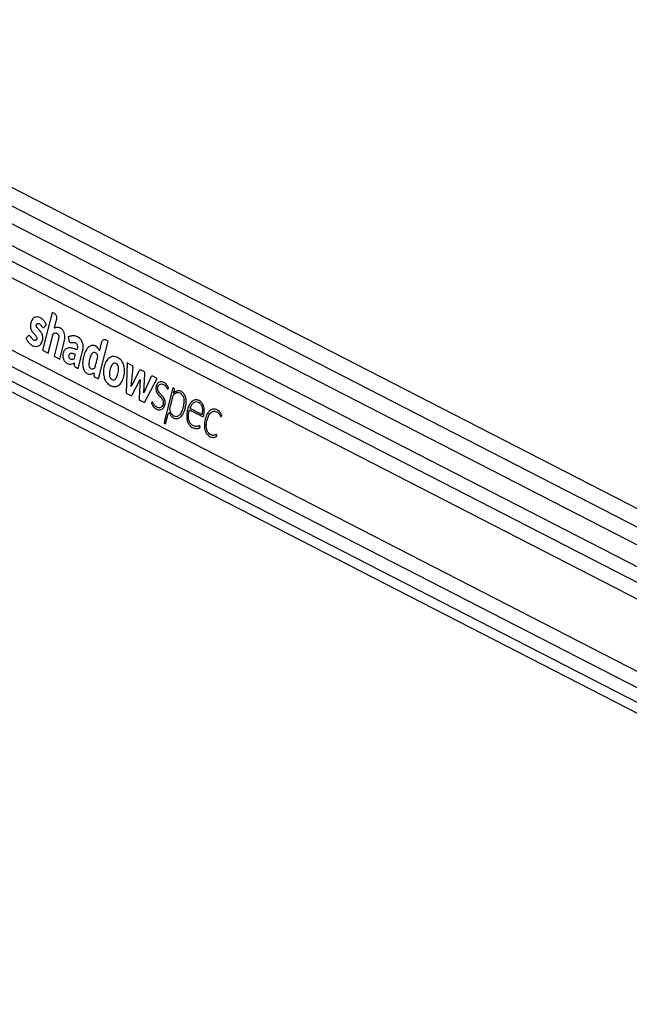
# Model space of a CAD drawing. Header units: millimetres. Extents: x 20 to 19939, y 40 to 15016.
# Tile 39 of 106: x 7193 to 7630, y 6810 to 7517. Entities that reach past the tile are written whole.
import ezdxf

# ---------------------------------------------------------------- set-up
doc = ezdxf.new("R2010")
doc.units = ezdxf.units.MM
doc.header["$LTSCALE"] = 2

msp = doc.modelspace()

# ---------------------------------------------------------------- linework, layer by layer
at = {"color": 7, "linetype": 'Continuous', "lineweight": 25}
for p, q in [((8153.66, 6899.6), (6952.67, 7516.8)), ((8129.24, 6886.04), (6938.61, 7497.91)), ((6923.57, 7385.15), (7968.68, 6848.06)), ((7183.64, 7333.33), (7915.04, 6957.46)), ((7216.17, 7306.67), (7209.21, 7279.57)), ((7217.93, 7305.77), (7216.17, 7306.67)), ((7217.89, 7295.22), (7219.43, 7301.22)), ((7213.32, 7277.45), (7216.9, 7291.35)), ((7227.82, 7288.99), (7228.1, 7286.79)), ((7176.98, 7284.81), (7903.1, 6911.64)), ((7220.76, 7287.65), (7217.57, 7275.27)), ((7221.69, 7273.15), (7224.87, 7285.53)), ((7249.51, 7258.85), (7256.48, 7285.96)), ((7251.5, 7284.75), (7250.08, 7279.23)), ((7256.48, 7285.96), (7254.71, 7286.87)), ((7209.21, 7279.57), (7213.32, 7277.45)), ((7217.57, 7275.27), (7221.69, 7273.15)), ((7234.94, 7266.34), (7238.07, 7278.52)), ((7270.1, 7270.33), (7269.37, 7248.65)), ((7273.39, 7268.64), (7270.1, 7270.33)), ((7272.98, 7253.51), (7274.27, 7267.04)), ((7246.26, 7263.31), (7246.2, 7261.66)), ((7246.96, 7260.17), (7249.51, 7258.85)), ((7278.65, 7264.65), (7272.98, 7253.51)), ((7281.99, 7264.24), (7280.03, 7265.25)), ((7281.94, 7248.86), (7282.77, 7262.51)), ((7287.13, 7260.18), (7281.94, 7248.86)), ((7291.6, 7259.27), (7288.53, 7260.85)), ((7273.69, 7247.54), (7279.31, 7258.58)), ((7279.31, 7258.58), (7278.58, 7245.02)), ((7282.42, 7241.94), (7291.6, 7259.27)), ((7269.37, 7248.65), (7272.56, 7247.01)), ((7302.91, 7252.59), (7296.56, 7227.86)), ((7302.8, 7246.74), (7300.41, 7237.42)), ((7303.51, 7252.29), (7302.91, 7252.59)), ((7303.27, 7248.58), (7303.28, 7248.6)), ((7303.28, 7248.6), (7303.92, 7251.07)), ((7279.07, 7243.66), (7282.42, 7241.94)), ((7297.64, 7226.64), (7299.5, 7233.9)), ((7315.1, 7237.87), (7323.86, 7233.37)), ((7296.83, 7227.05), (7297.64, 7226.64))]:
    msp.add_line(p, q, dxfattribs=at)
at = {"color": 8, "linetype": 'Continuous', "lineweight": 25}
for p, q in [((6940.81, 7509.7), (8141.32, 6892.75)), ((6943.37, 7479.93), (8114.71, 6877.97)), ((6943.84, 7468.58), (7930.77, 6961.39)), ((6935.06, 7397.4), (7913.5, 6894.57)), ((6929.17, 7389.83), (8023.64, 6827.38))]:
    msp.add_line(p, q, dxfattribs=at)
at = {"color": 7, "linetype": 'Continuous', "lineweight": 25, "flags": 128}
msp.add_lwpolyline([(7299.5, 7233.9), (7299.58, 7234.1), (7299.69, 7234.27), (7299.83, 7234.38), (7299.98, 7234.44), (7300.14, 7234.44), (7300.29, 7234.37), (7300.42, 7234.25), (7300.53, 7234.08)], dxfattribs=at)
at = {"color": 7, "linetype": 'Continuous', "lineweight": 25}
for centre, radius, start, end in [((7260.23, 7269.84), 5.16, 100.32819, 105.02198), ((7279.62, 7264.3), 1.03, 66.62374, 160.49723), ((7280.99, 7262.74), 1.8, 352.59082, 55.98866), ((7288.13, 7259.89), 1.05, 67.26416, 163.50224), ((7264.09, 7262.98), 11.03, 198.5437, 202.31578), ((7304.23, 7246.41), 1.46, 133.48269, 167.05549), ((7302.89, 7251.41), 1.08, 342.05266, 54.49091), ((7306.58, 7245.34), 5.1, 53.8177, 61.46753), ((7297.25, 7227.64), 0.721, 162.05266, 234.49091)]:
    msp.add_arc(centre, radius, start, end, dxfattribs=at)
for points, knots in [([(9018.44, 7348.09), (9004.86, 7340.55), (8922.62, 7294.89), (8771.2, 7211.37), (8495.11, 7059.68), (8011.15, 6794.72), (7478.52, 6503.77), (7084.19, 6288.51), (6966.76, 6224.41)], [0, 0, 0, 0, 0.0199849, 0.1210519, 0.2221195, 0.4242559, 0.8285467, 1, 1, 1, 1]), ([(7210.56, 7296.1), (7210.65, 7296.19), (7210.83, 7296.38), (7211.14, 7296.72), (7211.43, 7297.03), (7211.66, 7297.27), (7211.8, 7297.43), (7211.91, 7297.53), (7211.98, 7297.6), (7212.02, 7297.65), (7212.01, 7297.71), (7212, 7297.78), (7211.96, 7297.91), (7211.89, 7298.09), (7211.81, 7298.25), (7211.77, 7298.35), (7211.75, 7298.38), (7211.74, 7298.39), (7211.74, 7298.4), (7211.74, 7298.4), (7211.74, 7298.4), (7211.74, 7298.4), (7211.74, 7298.4), (7211.58, 7298.77), (7211.22, 7299.48), (7210.58, 7300.41), (7209.86, 7301.23), (7208.33, 7302.57), (7206.27, 7303.51), (7203.88, 7303.3), (7202.36, 7302.3), (7201.34, 7300.76), (7200.75, 7299.08), (7200.54, 7297.25), (7200.74, 7295.19), (7201.43, 7293.51), (7202.33, 7292.34), (7203.13, 7291.44), (7203.94, 7290.58), (7204.68, 7289.69), (7205.14, 7288.92), (7205.26, 7288.21), (7205.21, 7287.71), (7205.05, 7287.27), (7204.81, 7286.93), (7204.52, 7286.69), (7204.13, 7286.55), (7203.48, 7286.58), (7202.64, 7286.97), (7201.74, 7287.86), (7201.1, 7288.86), (7200.53, 7289.78), (7200.08, 7289.95), (7199.86, 7290.03)], [0, 0, 0, 0, 0.009933, 0.021428, 0.036586, 0.043256, 0.048496, 0.053293, 0.055328, 0.056685, 0.057709, 0.059012, 0.061578, 0.067091, 0.072433, 0.074295, 0.074963, 0.075223, 0.075331, 0.075377, 0.075396, 0.075405, 0.075409, 0.075412, 0.103996, 0.132573, 0.161198, 0.189781, 0.300288, 0.355354, 0.410313, 0.451904, 0.492398, 0.532427, 0.572388, 0.627017, 0.65651, 0.68584, 0.722817, 0.751197, 0.776739, 0.787339, 0.798404, 0.80906, 0.819367, 0.829737, 0.840332, 0.856561, 0.889067, 0.921966, 0.957477, 0.97857, 1, 1, 1, 1]), ([(7219.43, 7301.22), (7219.51, 7301.74), (7219.67, 7302.76), (7219.32, 7304.17), (7218.72, 7305.23), (7218.19, 7305.59), (7217.93, 7305.77)], [0, 0, 0, 0, 0.283705, 0.557917, 0.775026, 1, 1, 1, 1]), ([(7199.86, 7290.03), (7199.6, 7289.97), (7199.1, 7289.86), (7198.55, 7289.14), (7198.08, 7288.66), (7197.72, 7288.34), (7197.56, 7288.14), (7197.51, 7287.99), (7197.5, 7287.92), (7197.52, 7287.81), (7197.71, 7287.46), (7198.01, 7286.77), (7198.65, 7285.81), (7199.45, 7284.84), (7200.48, 7283.87), (7201.66, 7283.05), (7203, 7282.43), (7204.39, 7282.15), (7205.75, 7282.28), (7206.99, 7282.84), (7208.02, 7283.86), (7208.84, 7285.2), (7209.35, 7286.66), (7209.57, 7288.08), (7209.54, 7289.38), (7209.29, 7290.42), (7208.73, 7291.82), (7207.86, 7293.05), (7206.79, 7294.24), (7205.99, 7295.04), (7205.33, 7295.82), (7204.91, 7296.62), (7204.82, 7297.42), (7204.98, 7298.03), (7205.27, 7298.51), (7205.77, 7298.8), (7206.43, 7298.75), (7207.27, 7298.37), (7208.25, 7297.47), (7208.91, 7296.35), (7209.57, 7295.86), (7209.9, 7295.75), (7210.26, 7295.81), (7210.46, 7296), (7210.56, 7296.1)], [0, 0, 0, 0, 0.0226935, 0.0437687, 0.0651254, 0.0741052, 0.0817038, 0.0833114, 0.0846079, 0.0858086, 0.0903707, 0.111465, 0.1376482, 0.1725378, 0.205482, 0.2470289, 0.2889527, 0.3304574, 0.3713797, 0.4085198, 0.4449783, 0.4820391, 0.5188242, 0.5459772, 0.5729923, 0.599285, 0.6141098, 0.6736334, 0.7069358, 0.735471, 0.7605499, 0.7834668, 0.7961254, 0.8098728, 0.822722, 0.8348476, 0.8566123, 0.8796709, 0.9131375, 0.9588327, 0.9692417, 0.9789822, 0.9887727, 1, 1, 1, 1]), ([(7224.87, 7285.53), (7225.03, 7286.25), (7225.34, 7287.68), (7225.37, 7289.96), (7224.92, 7292.16), (7223.93, 7293.98), (7222.56, 7295.19), (7221.02, 7295.83), (7219.41, 7295.95), (7218.4, 7295.47), (7217.89, 7295.22)], [0, 0, 0, 0, 0.124448, 0.250146, 0.374778, 0.499816, 0.624786, 0.750232, 0.874855, 1, 1, 1, 1]), ([(7216.9, 7291.35), (7217.29, 7291.55), (7218.03, 7291.9), (7219.08, 7291.89), (7219.92, 7291.56), (7220.5, 7291.01), (7220.85, 7290.25), (7221.02, 7289.41), (7220.94, 7288.5), (7220.81, 7287.92), (7220.76, 7287.65)], [0, 0, 0, 0, 0.20075, 0.371353, 0.491267, 0.615204, 0.694596, 0.793687, 0.904539, 1, 1, 1, 1]), ([(7238.07, 7278.52), (7238.25, 7279.42), (7238.61, 7281.23), (7238.36, 7284.09), (7237.38, 7286.6), (7235.6, 7288.61), (7233.2, 7289.79), (7230.43, 7290.08), (7228.68, 7289.35), (7227.82, 7288.99)], [0, 0, 0, 0, 0.122899, 0.245993, 0.3688, 0.492261, 0.661688, 0.834247, 1, 1, 1, 1]), ([(7233.85, 7279.79), (7232.81, 7280.21), (7230.73, 7281.05), (7227.98, 7281.34), (7225.86, 7280.49), (7224.56, 7278.98), (7223.89, 7276.82), (7223.81, 7274.73), (7224.21, 7273), (7225.13, 7271.38), (7226.64, 7270.02), (7228.63, 7269.41), (7230.42, 7269.64), (7231.48, 7270.18), (7231.95, 7270.41)], [0, 0, 0, 0, 0.143245, 0.2863, 0.358562, 0.42973, 0.501653, 0.57333, 0.62118, 0.668883, 0.765222, 0.851094, 0.934425, 1, 1, 1, 1]), ([(7228.1, 7286.79), (7228.13, 7286.59), (7228.2, 7286.2), (7228.45, 7285.7), (7228.77, 7285.31), (7229.56, 7284.82), (7230.86, 7285.23), (7232.28, 7285.16), (7233.36, 7284.63), (7233.99, 7283.9), (7234.29, 7282.93), (7234.35, 7281.52), (7234.05, 7280.49), (7233.85, 7279.79)], [0, 0, 0, 0, 0.043693, 0.087035, 0.130805, 0.173871, 0.347703, 0.520641, 0.609431, 0.697904, 0.762047, 0.837472, 1, 1, 1, 1]), ([(7250.08, 7279.23), (7249.76, 7279.87), (7249.14, 7281.07), (7247.84, 7282.28), (7246.25, 7283), (7244.37, 7282.96), (7242.12, 7281.83), (7240.15, 7279.21), (7238.78, 7275.5), (7238.12, 7271.79), (7238.04, 7268.32), (7238.79, 7265.51), (7240.12, 7263.43), (7241.97, 7262.28), (7244.16, 7262.06), (7245.57, 7262.9), (7246.26, 7263.31)], [0, 0, 0, 0, 0.055174, 0.104924, 0.152121, 0.22113, 0.288785, 0.386404, 0.484076, 0.581734, 0.655206, 0.726559, 0.788721, 0.848695, 0.925084, 1, 1, 1, 1]), ([(7254.71, 7286.87), (7254.34, 7286.98), (7253.62, 7287.21), (7252.63, 7286.72), (7251.88, 7285.87), (7251.63, 7285.13), (7251.5, 7284.75)], [0, 0, 0, 0, 0.283705, 0.557917, 0.775026, 1, 1, 1, 1]), ([(7232.96, 7276.33), (7232.25, 7276.66), (7231.25, 7277.12), (7229.92, 7277.27), (7229.18, 7277.16), (7228.64, 7276.79), (7228.32, 7276.31), (7228.11, 7275.71), (7228.03, 7275.07), (7228.11, 7274.45), (7228.46, 7273.8), (7229.14, 7273.29), (7230.07, 7272.91), (7230.75, 7273), (7231.09, 7273.05)], [0, 0, 0, 0, 0.235346, 0.328382, 0.417623, 0.466597, 0.514368, 0.562572, 0.611927, 0.656748, 0.699407, 0.787981, 0.894127, 1, 1, 1, 1]), ([(7231.09, 7273.05), (7231.36, 7273.14), (7231.71, 7273.27), (7232.12, 7273.5), (7232.45, 7273.93), (7232.6, 7275), (7232.83, 7275.86), (7232.96, 7276.33)], [0, 0, 0, 0, 0.256542, 0.334859, 0.397753, 0.663702, 1, 1, 1, 1]), ([(7249.06, 7275.23), (7248.93, 7275.58), (7248.68, 7276.29), (7248.06, 7277.11), (7247.32, 7277.68), (7246.41, 7277.98), (7245.38, 7277.7), (7244.16, 7276.34), (7243.35, 7274.27), (7242.82, 7272.02), (7242.55, 7270.36), (7242.47, 7268.83), (7242.72, 7267.99), (7242.85, 7267.58)], [0, 0, 0, 0, 0.06701, 0.13381, 0.20062, 0.267957, 0.355127, 0.441557, 0.633595, 0.746498, 0.846357, 0.924443, 1, 1, 1, 1]), ([(7242.85, 7267.58), (7243.01, 7267.3), (7243.34, 7266.75), (7244.07, 7266.31), (7244.83, 7266.11), (7245.56, 7266.17), (7246.2, 7266.4), (7246.88, 7266.76), (7247.2, 7268), (7247.91, 7270.77), (7248.55, 7273.26), (7249.06, 7275.23)], [0, 0, 0, 0, 0.0697682, 0.1420933, 0.215677, 0.285558, 0.3440214, 0.4047267, 0.4769931, 0.5880132, 1, 1, 1, 1]), ([(7257.4, 7274.15), (7256.47, 7273.26), (7254.58, 7271.44), (7253.27, 7267.22), (7252.82, 7263.06), (7253.36, 7260.65), (7253.63, 7259.47)], [0, 0, 0, 0, 0.274692, 0.559989, 0.783639, 1, 1, 1, 1]), ([(7258.9, 7274.82), (7258.61, 7274.73), (7258.1, 7274.57), (7257.62, 7274.28), (7257.4, 7274.15)], [0, 0, 0, 0, 0.561208, 1, 1, 1, 1]), ([(7260.15, 7275), (7259.99, 7274.99), (7259.71, 7274.98), (7259.43, 7274.93), (7259.31, 7274.91)], [0, 0, 0, 0, 0.5639536, 1, 1, 1, 1]), ([(7259.76, 7253.48), (7260.82, 7253.43), (7262.93, 7253.32), (7265.76, 7255.77), (7267.55, 7259.58), (7268.37, 7264.01), (7267.98, 7268.61), (7266.04, 7272.26), (7263.26, 7274.51), (7261.18, 7274.83), (7260.15, 7275)], [0, 0, 0, 0, 0.125115, 0.247908, 0.375235, 0.504206, 0.628862, 0.752358, 0.876174, 1, 1, 1, 1]), ([(7231.95, 7270.41), (7231.95, 7270.07), (7231.94, 7269.32), (7232.03, 7268.31), (7232.5, 7267.66), (7233.01, 7267.32), (7233.85, 7266.9), (7234.5, 7266.57), (7234.94, 7266.34)], [0, 0, 0, 0, 0.153808, 0.342505, 0.433346, 0.55862, 0.702766, 1, 1, 1, 1]), ([(7260.14, 7270), (7259.64, 7269.53), (7258.6, 7268.56), (7257.92, 7266.23), (7257.49, 7264.31), (7257.27, 7262.74), (7257.27, 7261.38), (7257.57, 7260.06), (7258.25, 7259.02), (7258.85, 7258.64), (7259.15, 7258.45)], [0, 0, 0, 0, 0.177898, 0.366935, 0.516404, 0.611742, 0.706498, 0.804316, 0.9008, 1, 1, 1, 1]), ([(7259.15, 7258.45), (7259.52, 7258.31), (7260.25, 7258.02), (7261.19, 7258.37), (7261.79, 7258.97), (7262.16, 7259.5), (7262.48, 7260.11), (7263.15, 7261.68), (7263.75, 7263.66), (7263.97, 7266.02), (7263.87, 7267.59), (7263.29, 7268.98), (7262.34, 7269.87), (7261.23, 7270.34), (7260.5, 7270.11), (7260.14, 7270)], [0, 0, 0, 0, 0.081409, 0.162225, 0.200498, 0.238876, 0.277459, 0.31571, 0.520186, 0.601428, 0.678877, 0.757677, 0.838992, 0.920897, 1, 1, 1, 1]), ([(7274.27, 7267.04), (7274.27, 7267.12), (7274.27, 7267.33), (7274.18, 7267.68), (7274.02, 7268.08), (7273.74, 7268.42), (7273.51, 7268.56), (7273.39, 7268.64)], [0, 0, 0, 0, 0.123461, 0.278128, 0.520216, 0.746513, 1, 1, 1, 1]), ([(7246.2, 7261.66), (7246.21, 7261.47), (7246.22, 7261.11), (7246.4, 7260.66), (7246.66, 7260.34), (7246.86, 7260.23), (7246.96, 7260.17)], [0, 0, 0, 0, 0.286382, 0.546973, 0.760274, 1, 1, 1, 1]), ([(7253.88, 7258.79), (7254.12, 7258.28), (7254.54, 7257.38), (7255.1, 7256.64), (7255.35, 7256.31)], [0, 0, 0, 0, 0.558522, 1, 1, 1, 1]), ([(7255.35, 7256.31), (7256.09, 7255.55), (7257.43, 7254.18), (7259.04, 7253.7), (7259.76, 7253.48)], [0, 0, 0, 0, 0.556174, 1, 1, 1, 1]), ([(7299.35, 7251.79), (7299.49, 7251.9), (7299.64, 7252.02), (7299.75, 7252.22), (7299.77, 7252.26), (7299.78, 7252.33), (7299.75, 7252.44), (7299.64, 7252.79), (7299.25, 7253.48), (7298.53, 7254.68), (7297.44, 7255.68), (7296.22, 7256.39), (7295.04, 7256.77), (7293.79, 7256.78), (7292.62, 7256.32), (7291.66, 7255.42), (7290.98, 7254.23), (7290.57, 7252.81), (7290.52, 7251.16), (7291.19, 7248.97), (7292.88, 7246.94), (7294.63, 7245.31), (7295.67, 7243.61), (7296.1, 7242.14), (7295.85, 7240.45), (7295.09, 7239.02), (7294, 7238.17), (7292.84, 7237.97), (7291.78, 7238.25), (7290.85, 7238.75), (7290.01, 7239.49), (7289.27, 7240.43), (7288.79, 7241.33), (7288.54, 7241.97), (7288.36, 7242.18), (7288.23, 7242.26), (7288.06, 7242.28), (7287.85, 7242.15), (7287.67, 7241.92), (7287.51, 7241.77), (7287.42, 7241.69), (7287.39, 7241.64), (7287.39, 7241.62), (7287.39, 7241.59), (7287.41, 7241.51), (7287.47, 7241.37), (7287.55, 7241.2), (7287.72, 7240.84), (7287.91, 7240.43), (7288.12, 7240.05), (7288.22, 7239.88), (7288.26, 7239.81), (7288.28, 7239.77), (7288.29, 7239.76), (7288.3, 7239.75), (7288.3, 7239.75), (7288.3, 7239.75), (7288.3, 7239.75), (7288.78, 7238.97), (7289.99, 7237.65), (7291.89, 7236.66), (7293.63, 7236.54), (7295.12, 7237.05), (7295.86, 7237.98), (7296.24, 7238.45)], [0, 0, 0, 0, 0.010829, 0.011529, 0.012127, 0.013052, 0.015073, 0.017739, 0.03148, 0.057486, 0.093676, 0.119104, 0.147618, 0.175792, 0.203903, 0.22976, 0.253437, 0.276873, 0.303126, 0.330944, 0.388857, 0.451479, 0.474782, 0.49689, 0.525617, 0.553831, 0.580929, 0.608802, 0.631841, 0.654374, 0.676717, 0.699111, 0.721796, 0.731279, 0.734326, 0.737351, 0.740659, 0.746266, 0.752174, 0.757108, 0.75935, 0.759634, 0.759895, 0.760324, 0.760893, 0.764226, 0.768058, 0.77064, 0.785242, 0.791669, 0.794497, 0.795742, 0.796289, 0.79653, 0.796637, 0.796683, 0.796704, 0.796713, 0.79672, 0.846935, 0.89888, 0.932729, 0.96579, 1, 1, 1, 1]), ([(7297.31, 7242.65), (7296.99, 7243.66), (7296.37, 7245.67), (7294.45, 7247.53), (7292.95, 7249.06), (7292.06, 7250.66), (7291.82, 7251.93), (7291.98, 7252.97), (7292.28, 7253.76), (7292.72, 7254.42), (7293.47, 7255.08), (7294.62, 7255.39), (7295.91, 7255.04), (7296.89, 7254.44), (7297.67, 7253.69), (7298.31, 7252.87), (7298.65, 7251.99), (7298.97, 7251.7), (7299.08, 7251.65), (7299.18, 7251.66), (7299.27, 7251.7), (7299.33, 7251.76), (7299.35, 7251.79)], [0, 0, 0, 0, 0.124778, 0.249542, 0.369694, 0.4284, 0.481224, 0.514871, 0.548895, 0.583537, 0.618609, 0.693311, 0.768512, 0.830409, 0.866112, 0.922934, 0.969973, 0.977732, 0.984778, 0.989397, 0.994335, 1, 1, 1, 1]), ([(7272.56, 7247.01), (7272.68, 7246.96), (7272.91, 7246.87), (7273.24, 7246.97), (7273.5, 7247.21), (7273.62, 7247.42), (7273.69, 7247.54)], [0, 0, 0, 0, 0.286326, 0.544838, 0.757768, 1, 1, 1, 1]), ([(7300.41, 7237.42), (7300.49, 7236.99), (7300.71, 7235.94), (7301.4, 7234.27), (7302.67, 7232.78), (7304.38, 7231.97), (7306.3, 7231.97), (7308.14, 7233.28), (7309.4, 7235.38), (7310.19, 7237.76), (7310.74, 7240.19), (7311.1, 7242.82), (7310.83, 7245.58), (7309.61, 7247.63), (7308.04, 7248.82), (7306.34, 7249.1), (7304.68, 7248.62), (7303.71, 7247.85), (7303.22, 7247.47)], [0, 0, 0, 0, 0.034104, 0.084078, 0.146622, 0.208749, 0.277105, 0.349676, 0.425583, 0.484375, 0.550847, 0.62164, 0.68929, 0.757517, 0.818996, 0.879305, 0.939515, 1, 1, 1, 1]), ([(7306.12, 7250.23), (7305.56, 7250.04), (7304.54, 7249.69), (7303.66, 7248.92), (7303.27, 7248.58)], [0, 0, 0, 0, 0.556875, 1, 1, 1, 1]), ([(7309.02, 7249.81), (7308.49, 7250.03), (7307.54, 7250.41), (7306.56, 7250.28), (7306.12, 7250.23)], [0, 0, 0, 0, 0.558316, 1, 1, 1, 1]), ([(7312.08, 7245.52), (7311.75, 7246.42), (7311.15, 7248.04), (7310.07, 7249.02), (7309.59, 7249.45)], [0, 0, 0, 0, 0.556758, 1, 1, 1, 1]), ([(7278.58, 7245.02), (7278.57, 7244.86), (7278.56, 7244.55), (7278.65, 7244.14), (7278.82, 7243.82), (7278.98, 7243.72), (7279.07, 7243.66)], [0, 0, 0, 0, 0.3000962, 0.5583466, 0.7630865, 1, 1, 1, 1]), ([(7296.24, 7238.45), (7296.62, 7239.21), (7297.12, 7240.24), (7297.36, 7241.75), (7297.32, 7242.36), (7297.31, 7242.65)], [0, 0, 0, 0, 0.599205, 0.809031, 1, 1, 1, 1]), ([(7311.57, 7237.53), (7311.75, 7238.3), (7312.1, 7239.77), (7312.48, 7242.47), (7312.23, 7244.37), (7312.08, 7245.52)], [0, 0, 0, 0, 0.296442, 0.572275, 1, 1, 1, 1]), ([(7314.74, 7236.75), (7314.77, 7236.74), (7314.81, 7236.72), (7314.86, 7236.69), (7314.88, 7236.68), (7314.89, 7236.68), (7314.89, 7236.67), (7314.89, 7236.67), (7314.9, 7236.67), (7314.9, 7236.67), (7314.9, 7236.67), (7314.9, 7236.67), (7315.44, 7236.39), (7316.53, 7235.83), (7318.16, 7234.99), (7319.8, 7234.16), (7321.22, 7233.42), (7322.52, 7232.77), (7323.45, 7232.2), (7324.13, 7231.89), (7324.44, 7231.78), (7324.59, 7231.81), (7324.75, 7231.94), (7324.89, 7232.23), (7325.01, 7232.7), (7325.13, 7233.47), (7325.3, 7234.44), (7325.39, 7235.66), (7325.37, 7237.11), (7325.14, 7238.52), (7324.76, 7239.71), (7324.34, 7240.66), (7323.64, 7241.76), (7322.15, 7243.24), (7319.68, 7244.17), (7316.76, 7243.33), (7314.6, 7240.64), (7313.31, 7237.23), (7312.72, 7233.84), (7312.74, 7230.76), (7313.3, 7228.21), (7314.37, 7225.96), (7315.44, 7225), (7315.98, 7224.51)], [0, 0, 0, 0, 0.002274, 0.003275, 0.003716, 0.003909, 0.003995, 0.004032, 0.004049, 0.004056, 0.004059, 0.004061, 0.004062, 0.046487, 0.088913, 0.131338, 0.173764, 0.199656, 0.232, 0.247975, 0.252209, 0.255508, 0.258705, 0.265314, 0.272848, 0.28454, 0.306465, 0.324317, 0.347624, 0.381446, 0.398309, 0.415265, 0.438718, 0.474805, 0.547218, 0.618869, 0.684204, 0.750636, 0.816426, 0.863262, 0.908332, 0.953113, 1, 1, 1, 1]), ([(7323.86, 7233.37), (7324.03, 7234.21), (7324.37, 7235.9), (7324.11, 7238.61), (7322.96, 7240.86), (7321.27, 7242.12), (7319.42, 7242.55), (7317.58, 7241.93), (7316.07, 7240.22), (7315.42, 7238.65), (7315.1, 7237.87)], [0, 0, 0, 0, 0.124213, 0.247775, 0.374538, 0.501893, 0.623019, 0.743733, 0.871569, 1, 1, 1, 1]), ([(7300.53, 7234.08), (7300.72, 7233.68), (7301.05, 7233), (7301.74, 7232.05), (7302.86, 7231.05), (7304.53, 7230.25), (7306.58, 7230.39), (7307.75, 7231.15), (7308.34, 7231.53)], [0, 0, 0, 0, 0.116144, 0.197588, 0.324338, 0.564652, 0.784003, 1, 1, 1, 1]), ([(7308.34, 7231.53), (7308.75, 7231.94), (7309.48, 7232.67), (7310.04, 7233.67), (7310.28, 7234.11)], [0, 0, 0, 0, 0.561458, 1, 1, 1, 1]), ([(7310.28, 7234.11), (7310.56, 7234.71), (7311.05, 7235.8), (7311.41, 7237), (7311.57, 7237.53)], [0, 0, 0, 0, 0.553981, 1, 1, 1, 1]), ([(7315.98, 7224.51), (7316.46, 7224.21), (7317.41, 7223.62), (7318.87, 7223.26), (7320.17, 7223.21), (7321.08, 7223.38), (7321.67, 7223.6), (7322, 7223.79), (7322.25, 7223.93), (7322.37, 7224.02), (7322.42, 7224.07), (7322.44, 7224.1), (7322.44, 7224.14), (7322.42, 7224.2), (7322.35, 7224.39), (7322.33, 7224.63), (7322.24, 7224.89), (7322.16, 7225.09), (7321.94, 7225.22), (7321.63, 7225.21), (7321.09, 7225.01), (7320.41, 7224.76), (7319.63, 7224.72), (7318.72, 7224.78), (7317.55, 7225.13), (7316.4, 7225.87), (7315.41, 7226.9), (7314.6, 7228.25), (7313.99, 7230.58), (7314.03, 7233.58), (7314.5, 7235.69), (7314.74, 7236.75)], [0, 0, 0, 0, 0.070766, 0.141748, 0.201106, 0.248035, 0.266451, 0.284809, 0.29667, 0.302127, 0.303721, 0.304907, 0.30596, 0.307193, 0.311035, 0.326616, 0.330017, 0.338587, 0.348792, 0.360366, 0.380977, 0.424679, 0.455917, 0.48711, 0.54945, 0.617591, 0.657564, 0.71666, 0.786611, 0.892608, 1, 1, 1, 1]), ([(7337.54, 7231.95), (7337.66, 7232.07), (7337.8, 7232.22), (7337.96, 7232.34), (7337.99, 7232.37), (7338, 7232.39), (7338, 7232.41), (7338, 7232.45), (7337.97, 7232.58), (7337.9, 7232.97), (7337.64, 7233.38), (7337.39, 7233.86), (7337.12, 7234.3), (7336.57, 7235.11), (7335.75, 7235.92), (7334.75, 7236.58), (7333.66, 7237.09), (7332.48, 7237.31), (7331.29, 7237.16), (7330.36, 7236.82), (7329.47, 7236.27), (7328.65, 7235.51), (7327.43, 7233.9), (7326.14, 7230.97), (7325.45, 7227.4), (7325.45, 7224.47), (7325.77, 7222.35), (7326.46, 7220.41), (7327.47, 7218.93), (7328.62, 7217.91), (7329.8, 7217.26), (7331.05, 7216.9), (7332.32, 7216.87), (7333.37, 7217.15), (7334.05, 7217.53), (7334.34, 7217.75), (7334.43, 7217.82), (7334.46, 7217.85), (7334.48, 7217.89), (7334.48, 7217.96), (7334.48, 7218.01), (7334.48, 7218.03)], [0, 0, 0, 0, 0.01379, 0.016297, 0.01685, 0.017284, 0.017774, 0.01844, 0.020066, 0.026122, 0.044804, 0.055348, 0.065634, 0.082788, 0.12973, 0.157629, 0.185603, 0.236815, 0.266767, 0.2965, 0.326342, 0.356622, 0.387691, 0.481767, 0.579472, 0.627418, 0.67422, 0.720724, 0.769122, 0.807565, 0.846917, 0.886543, 0.925795, 0.964278, 0.986058, 0.993389, 0.994812, 0.995817, 0.996803, 0.99808, 1, 1, 1, 1]), ([(7334.48, 7218.03), (7334.47, 7218.14), (7334.44, 7218.38), (7334.35, 7218.66), (7334.25, 7218.86), (7334.16, 7218.97), (7334.05, 7219.02), (7333.69, 7219.02), (7333.31, 7218.67), (7332.72, 7218.49), (7332.26, 7218.39), (7331.84, 7218.36), (7331.35, 7218.37), (7330.61, 7218.48), (7329.46, 7218.99), (7328.23, 7220.12), (7327.12, 7222.1), (7326.68, 7224.9), (7326.97, 7227.97), (7327.73, 7230.84), (7328.74, 7233.12), (7329.94, 7234.64), (7331.03, 7235.42), (7332.05, 7235.71), (7332.8, 7235.69), (7333.7, 7235.51), (7334.69, 7235.07), (7335.65, 7234.24), (7336.25, 7233.45), (7336.63, 7232.86), (7336.85, 7232.39), (7337, 7232.09), (7337.13, 7231.93), (7337.27, 7231.87), (7337.4, 7231.87), (7337.49, 7231.92), (7337.54, 7231.95)], [0, 0, 0, 0, 0.008613, 0.01893, 0.023711, 0.027809, 0.031616, 0.035597, 0.067636, 0.079047, 0.101583, 0.119142, 0.125704, 0.15608, 0.199933, 0.257837, 0.315431, 0.393714, 0.47405, 0.554581, 0.631568, 0.681625, 0.730929, 0.764448, 0.795819, 0.812805, 0.864674, 0.909246, 0.935705, 0.955571, 0.971604, 0.978837, 0.985383, 0.98962, 0.99428, 1, 1, 1, 1])]:
    msp.add_open_spline(points, degree=3, knots=knots, dxfattribs=at)

doc.saveas('drawing.dxf')
